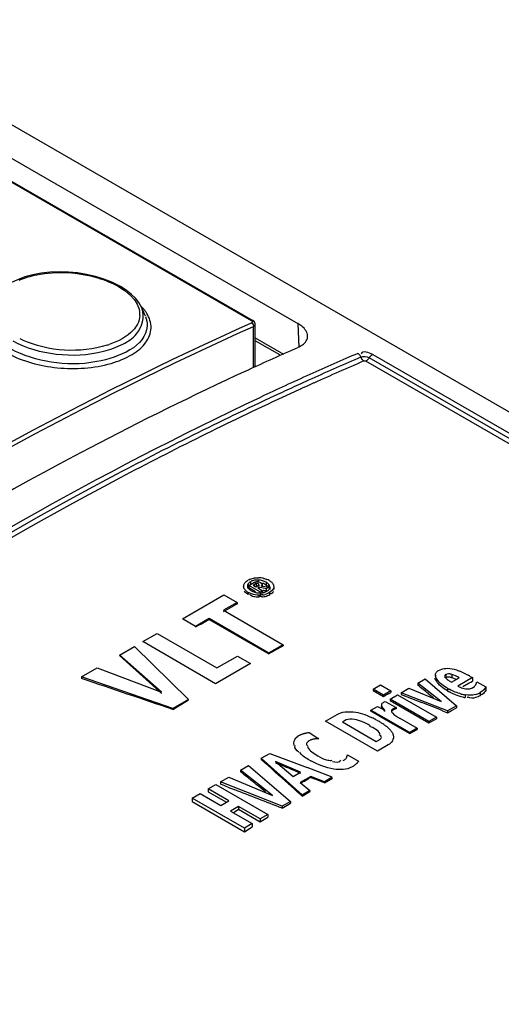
# Model space of a CAD drawing. Header units: inches. Extents: x 0 to 117, y 0 to 83.
# Tile 43 of 69: x 99.953 to 100.597, y 24.385 to 25.702. Entities that reach past the tile are written whole.
import ezdxf

# ---------------------------------------------------------------- set-up
doc = ezdxf.new("R2010")
doc.units = ezdxf.units.IN
doc.header["$LTSCALE"] = 6.431102
doc.header["$MEASUREMENT"] = 0
doc.layers.get('0').update_dxf_attribs({"linetype": 'CONTINUOUS'})

msp = doc.modelspace()

# ---------------------------------------------------------------- linework, layer by layer
at = {"color": 7, "linetype": 'CONTINUOUS'}
for p, q in [((98.552, 26.3643), (104.3928, 22.9922)), ((98.5173, 26.3392), (100.3246, 25.2958)), ((98.4909, 26.3226), (100.2629, 25.2996)), ((98.4926, 26.3226), (100.2645, 25.2996)), ((100.065, 25.3553), (100.0538, 25.3588)), ((100.0758, 25.3511), (100.065, 25.3553)), ((100.0858, 25.3462), (100.0758, 25.3511)), ((100.0848, 25.3452), (100.0924, 25.3403)), ((100.0874, 25.3453), (100.0858, 25.3462)), ((100.0874, 25.3453), (100.0874, 25.3453)), ((100.0951, 25.3403), (100.0874, 25.3453)), ((100.1018, 25.3351), (100.0951, 25.3403)), ((100.1074, 25.3296), (100.1018, 25.3351)), ((100.12, 25.3075), (100.1154, 25.3176)), ((100.2653, 25.2364), (100.2653, 25.2918)), ((100.2677, 25.2375), (100.2677, 25.2947)), ((100.3246, 25.2958), (100.3261, 25.264)), ((100.2677, 25.2764), (100.3054, 25.2546)), ((100.3004, 25.2538), (100.2677, 25.2727)), ((104.3368, 22.9887), (100.4202, 25.2499)), ((100.4248, 25.2543), (104.3472, 22.9897)), ((104.3263, 22.9877), (100.4157, 25.2455)), ((100.2582, 25.2335), (100.2551, 25.2321)), ((100.3433, 25.2218), (100.3389, 25.2198)), ((100.3462, 25.2162), (100.3415, 25.214)), ((100.2522, 24.9441), (100.2522, 24.9413)), ((100.2556, 24.9506), (100.258, 24.9522)), ((100.2573, 24.9444), (100.2573, 24.9415)), ((100.2591, 24.9453), (100.2645, 24.9484)), ((100.2591, 24.9453), (100.2591, 24.9423)), ((100.2746, 24.9364), (100.2591, 24.9453)), ((100.2614, 24.9502), (100.2614, 24.947)), ((100.2645, 24.9484), (100.2668, 24.9495)), ((100.2668, 24.9467), (100.2648, 24.9456)), ((100.2648, 24.9456), (100.2685, 24.9434)), ((100.269, 24.9477), (100.2668, 24.9467)), ((100.2668, 24.9436), (100.2668, 24.9467)), ((100.2685, 24.9434), (100.2708, 24.9448)), ((100.269, 24.9477), (100.269, 24.9445)), ((100.2715, 24.9525), (100.2715, 24.9491)), ((100.2724, 24.9461), (100.2724, 24.9444)), ((100.2726, 24.95), (100.2748, 24.949)), ((100.2748, 24.949), (100.2764, 24.9477)), ((100.2754, 24.9446), (100.2859, 24.9429)), ((100.2768, 24.9467), (100.2768, 24.9433)), ((100.2822, 24.9496), (100.2822, 24.946)), ((100.1704, 24.9006), (100.2258, 24.9326)), ((100.2258, 24.9326), (100.2434, 24.9224)), ((100.2543, 24.9359), (100.2532, 24.9374)), ((100.2549, 24.9384), (100.2535, 24.9402)), ((100.2558, 24.9348), (100.2543, 24.9359)), ((100.2583, 24.9332), (100.2558, 24.9348)), ((100.2583, 24.9358), (100.2583, 24.9332)), ((100.2591, 24.9423), (100.268, 24.9372)), ((100.2724, 24.9427), (100.2711, 24.9419)), ((100.2711, 24.9419), (100.2776, 24.9381)), ((100.2724, 24.9427), (100.2724, 24.9412)), ((100.2823, 24.9409), (100.2724, 24.9427)), ((100.2726, 24.9323), (100.2726, 24.9295)), ((100.2731, 24.9352), (100.2757, 24.9353)), ((100.2776, 24.9381), (100.2746, 24.9364)), ((100.2746, 24.9364), (100.2746, 24.9334)), ((100.2776, 24.9381), (100.2776, 24.9351)), ((100.2859, 24.9429), (100.2823, 24.9409)), ((100.2823, 24.9409), (100.2823, 24.9376)), ((100.2866, 24.9324), (100.284, 24.9311)), ((100.2859, 24.9429), (100.2859, 24.9414)), ((100.2866, 24.9356), (100.2866, 24.9324)), ((100.2873, 24.9434), (100.2873, 24.94)), ((100.2924, 24.9438), (100.2924, 24.9402)), ((100.2434, 24.9224), (100.2253, 24.912)), ((100.2268, 24.9112), (100.2394, 24.9182)), ((100.2434, 24.9224), (100.2434, 24.9204)), ((100.2726, 24.9295), (100.2691, 24.9297)), ((100.2253, 24.912), (100.3051, 24.8659)), ((100.1879, 24.8905), (100.1704, 24.9006)), ((100.206, 24.9009), (100.1879, 24.8905)), ((100.206, 24.9009), (100.206, 24.8996)), ((100.2858, 24.8548), (100.206, 24.9009)), ((100.206, 24.8996), (100.2858, 24.8535)), ((100.1173, 24.87), (100.1366, 24.8811)), ((100.1366, 24.8811), (100.2165, 24.835)), ((100.2147, 24.8137), (100.1173, 24.87)), ((100.3051, 24.8659), (100.2858, 24.8548)), ((100.3051, 24.8659), (100.3051, 24.8643)), ((100.0862, 24.852), (100.1061, 24.8635)), ((100.1421, 24.8022), (100.0862, 24.852)), ((100.1061, 24.8635), (100.1785, 24.7928)), ((100.2858, 24.8548), (100.2858, 24.8535)), ((100.0862, 24.8514), (100.1395, 24.8032)), ((100.2615, 24.8407), (100.2147, 24.8137)), ((100.2165, 24.835), (100.244, 24.8508)), ((100.244, 24.8508), (100.2615, 24.8407)), ((100.0355, 24.8228), (100.0564, 24.8348)), ((100.0564, 24.8348), (100.1421, 24.8022)), ((100.513, 24.8314), (100.5171, 24.8333)), ((100.5227, 24.8259), (100.5227, 24.8234)), ((100.5307, 24.8261), (100.5307, 24.8218)), ((100.5447, 24.8291), (100.5525, 24.8252)), ((100.0355, 24.8228), (100.0355, 24.8206)), ((100.1576, 24.7807), (100.0355, 24.8228)), ((100.4854, 24.8146), (100.4951, 24.8203)), ((100.4854, 24.8146), (100.4854, 24.8116)), ((100.5164, 24.7897), (100.4854, 24.8146)), ((100.4951, 24.8203), (100.5368, 24.7843)), ((100.5087, 24.8251), (100.5087, 24.8234)), ((100.5101, 24.8206), (100.5101, 24.8169)), ((100.5212, 24.8234), (100.5212, 24.8214)), ((100.5271, 24.8176), (100.5303, 24.8156)), ((100.5303, 24.8156), (100.5406, 24.8215)), ((100.5583, 24.8219), (100.5388, 24.8106)), ((100.5453, 24.8101), (100.5539, 24.8149)), ((100.5539, 24.8149), (100.5561, 24.816)), ((100.5545, 24.824), (100.5583, 24.8219)), ((100.5561, 24.816), (100.5583, 24.8171)), ((100.5583, 24.8219), (100.5583, 24.8171)), ((100.5627, 24.8122), (100.5633, 24.8135)), ((100.5633, 24.8135), (100.5641, 24.8162)), ((100.5641, 24.8162), (100.5762, 24.8095)), ((100.1395, 24.8032), (100.1421, 24.8008)), ((100.4253, 24.8063), (100.4353, 24.812)), ((100.4253, 24.8063), (100.4253, 24.8045)), ((100.4392, 24.7983), (100.4253, 24.8063)), ((100.4253, 24.8045), (100.4392, 24.7964)), ((100.4353, 24.812), (100.4492, 24.804)), ((100.4492, 24.804), (100.4392, 24.7983)), ((100.4459, 24.8001), (100.4492, 24.8019)), ((100.4492, 24.804), (100.4492, 24.8019)), ((100.4628, 24.8016), (100.4732, 24.8076)), ((100.4628, 24.8016), (100.4628, 24.7993)), ((100.525, 24.7775), (100.4628, 24.8016)), ((100.4628, 24.7993), (100.4904, 24.7885)), ((100.4732, 24.8076), (100.5164, 24.7897)), ((100.4991, 24.8006), (100.506, 24.7951)), ((100.525, 24.8077), (100.525, 24.8042)), ((100.5589, 24.8085), (100.5611, 24.8102)), ((100.5685, 24.8018), (100.5685, 24.7976)), ((100.5762, 24.8095), (100.5762, 24.8048)), ((100.1785, 24.7928), (100.1576, 24.7807)), ((100.1576, 24.7792), (100.1785, 24.7922)), ((100.4392, 24.7983), (100.4392, 24.7964)), ((100.44, 24.7893), (100.4414, 24.7901)), ((100.4414, 24.7901), (100.456, 24.7817)), ((100.4482, 24.7931), (100.4581, 24.7989)), ((100.4482, 24.7931), (100.4482, 24.7913)), ((100.5001, 24.7631), (100.4482, 24.7931)), ((100.4482, 24.7913), (100.5001, 24.7613)), ((100.4581, 24.7989), (100.5101, 24.7689)), ((100.5484, 24.7988), (100.5484, 24.7951)), ((100.1576, 24.7807), (100.1576, 24.7792)), ((100.4221, 24.7781), (100.4312, 24.7833)), ((100.4221, 24.7768), (100.4221, 24.7781)), ((100.4221, 24.7768), (100.4271, 24.7741)), ((100.4312, 24.7833), (100.4409, 24.7781)), ((100.4368, 24.7852), (100.4369, 24.7827)), ((100.4369, 24.7842), (100.4368, 24.7852)), ((100.4385, 24.7814), (100.4385, 24.7799)), ((100.4409, 24.7781), (100.4385, 24.7814)), ((100.4385, 24.7799), (100.4396, 24.7784)), ((100.4499, 24.7774), (100.4499, 24.7759)), ((100.4499, 24.7774), (100.4501, 24.7764)), ((100.4516, 24.7742), (100.4532, 24.7727)), ((100.452, 24.7802), (100.452, 24.7785)), ((100.456, 24.7817), (100.456, 24.78)), ((100.5181, 24.7776), (100.525, 24.7749)), ((100.5368, 24.7843), (100.525, 24.7775)), ((100.525, 24.7749), (100.5302, 24.7778)), ((100.525, 24.7775), (100.525, 24.7749)), ((100.5302, 24.7778), (100.5368, 24.7813)), ((100.5368, 24.7843), (100.5368, 24.7813)), ((100.3617, 24.7636), (100.3774, 24.7726)), ((100.4313, 24.7234), (100.3617, 24.7636)), ((100.3869, 24.7641), (100.3842, 24.7625)), ((100.3842, 24.7625), (100.4295, 24.7364)), ((100.4332, 24.772), (100.4332, 24.7707)), ((100.4743, 24.7482), (100.4332, 24.772)), ((100.4332, 24.7707), (100.4743, 24.7469)), ((100.4532, 24.7727), (100.4556, 24.7708)), ((100.461, 24.7674), (100.4843, 24.754)), ((100.5101, 24.7689), (100.5001, 24.7631)), ((100.5001, 24.7613), (100.5101, 24.7667)), ((100.5001, 24.7631), (100.5001, 24.7613)), ((100.5101, 24.7689), (100.5101, 24.7668)), ((100.3396, 24.7483), (100.3527, 24.7401)), ((100.444, 24.7558), (100.4468, 24.7533)), ((100.4843, 24.754), (100.4743, 24.7482)), ((100.4743, 24.7469), (100.4843, 24.7525)), ((100.4743, 24.7482), (100.4743, 24.7469)), ((100.4843, 24.754), (100.4843, 24.7525)), ((100.4295, 24.7364), (100.4328, 24.7383)), ((100.2756, 24.7139), (100.2871, 24.7205)), ((100.2871, 24.7205), (100.337, 24.7014)), ((100.3278, 24.721), (100.3272, 24.7222)), ((100.4457, 24.7317), (100.4313, 24.7234)), ((100.2756, 24.7139), (100.2756, 24.7123)), ((100.3305, 24.6652), (100.2756, 24.7139)), ((100.2946, 24.7094), (100.3182, 24.6896)), ((100.3282, 24.6953), (100.2946, 24.7094)), ((100.2946, 24.708), (100.298, 24.7066)), ((100.391, 24.7184), (100.4059, 24.7102)), ((100.2481, 24.698), (100.2588, 24.7041)), ((100.2481, 24.698), (100.2481, 24.6957)), ((100.2908, 24.664), (100.2481, 24.698)), ((100.2588, 24.7041), (100.315, 24.6562)), ((100.3182, 24.6896), (100.3282, 24.6953)), ((100.3213, 24.6969), (100.3282, 24.694)), ((100.3708, 24.6885), (100.337, 24.7014)), ((100.2211, 24.6824), (100.2322, 24.6888)), ((100.2211, 24.6824), (100.2211, 24.6792)), ((100.3038, 24.6498), (100.2211, 24.6824)), ((100.2322, 24.6888), (100.2908, 24.664)), ((100.2576, 24.6881), (100.2624, 24.6843)), ((100.3419, 24.6897), (100.328, 24.6817)), ((100.328, 24.6817), (100.3405, 24.671)), ((100.3419, 24.6897), (100.3419, 24.6884)), ((100.3602, 24.6823), (100.3419, 24.6897)), ((100.3419, 24.6884), (100.3468, 24.6865)), ((100.3708, 24.6885), (100.3602, 24.6823)), ((100.3602, 24.6811), (100.3709, 24.6874)), ((100.3602, 24.6823), (100.3602, 24.6811)), ((100.2047, 24.6729), (100.215, 24.6789)), ((100.2047, 24.6729), (100.2047, 24.6691)), ((100.2325, 24.6569), (100.2047, 24.6729)), ((100.2047, 24.6691), (100.2292, 24.655)), ((100.215, 24.6789), (100.2846, 24.6387)), ((100.2311, 24.6753), (100.2395, 24.6721)), ((100.3122, 24.6797), (100.3133, 24.6787)), ((100.3244, 24.6688), (100.3305, 24.6633)), ((100.3405, 24.671), (100.3305, 24.6652)), ((100.3305, 24.6633), (100.3405, 24.6693)), ((100.3405, 24.671), (100.3405, 24.6693)), ((100.1835, 24.6607), (100.1938, 24.6667)), ((100.1835, 24.6607), (100.1835, 24.6559)), ((100.2531, 24.6205), (100.1835, 24.6607)), ((100.1835, 24.6559), (100.2531, 24.6157)), ((100.1938, 24.6667), (100.2216, 24.6506)), ((100.2216, 24.6506), (100.2325, 24.6569)), ((100.315, 24.6562), (100.3038, 24.6498)), ((100.315, 24.6562), (100.315, 24.6539)), ((100.3305, 24.6652), (100.3305, 24.6633)), ((100.2454, 24.6494), (100.2345, 24.6432)), ((100.2345, 24.6432), (100.2634, 24.6265)), ((100.238, 24.641), (100.2454, 24.6456)), ((100.2454, 24.6494), (100.2454, 24.6456)), ((100.2743, 24.6327), (100.2454, 24.6494)), ((100.2454, 24.6456), (100.2743, 24.6289)), ((100.3038, 24.6471), (100.315, 24.6539)), ((100.3038, 24.6498), (100.3038, 24.6471)), ((100.2846, 24.6387), (100.2743, 24.6327)), ((100.2743, 24.6327), (100.2743, 24.6289)), ((100.2743, 24.6289), (100.2778, 24.631)), ((100.2778, 24.631), (100.2846, 24.6353)), ((100.2846, 24.6387), (100.2846, 24.6353)), ((100.2634, 24.6265), (100.2531, 24.6205)), ((100.2531, 24.6157), (100.2634, 24.6222)), ((100.2531, 24.6205), (100.2531, 24.6157)), ((100.2634, 24.6265), (100.2634, 24.6222))]:
    msp.add_line(p, q, dxfattribs=at)
for points in [[(100.0538, 25.3588), (100.042, 25.3615), (100.0299, 25.3634), (100.0177, 25.3645), (100.0055, 25.3648), (99.9933, 25.3644), (99.9815, 25.3631), (99.9702, 25.361), (99.9595, 25.3581), (99.9496, 25.3544), (99.9407, 25.3501), (99.933, 25.3452)], [(100.0848, 25.3452), (100.0853, 25.3454), (100.0858, 25.3455), (100.0863, 25.3456), (100.0868, 25.3455), (100.0872, 25.3454), (100.0874, 25.3453)], [(100.1154, 25.3176), (100.1119, 25.3237), (100.1074, 25.3296)], [(100.2629, 25.2996), (100.2633, 25.2993), (100.2637, 25.299), (100.2639, 25.2986), (100.264, 25.2983), (100.264, 25.298), (100.2639, 25.2976), (100.2637, 25.2973), (100.2633, 25.297), (100.2629, 25.2967)], [(100.2677, 25.2947), (100.2676, 25.2953), (100.2673, 25.2966), (100.2666, 25.2978), (100.2657, 25.2988), (100.2646, 25.2996)], [(100.4087, 25.2514), (100.4083, 25.2521), (100.4079, 25.2528), (100.4075, 25.2534), (100.407, 25.254), (100.4065, 25.2545), (100.406, 25.255), (100.4054, 25.2554), (100.4049, 25.2558)], [(100.4087, 25.2514), (100.4093, 25.25), (100.4096, 25.2493), (100.41, 25.2487), (100.4105, 25.248), (100.4109, 25.2474), (100.4114, 25.2469), (100.412, 25.2464), (100.4125, 25.246), (100.413, 25.2457)], [(100.4207, 25.2506), (100.4198, 25.2492), (100.4194, 25.2486), (100.4189, 25.248), (100.4184, 25.2475), (100.4179, 25.247), (100.4173, 25.2465), (100.4168, 25.2461), (100.4162, 25.2458), (100.4157, 25.2455)], [(100.4207, 25.2506), (100.4211, 25.2512), (100.4216, 25.2518), (100.4221, 25.2523), (100.4226, 25.2528), (100.4232, 25.2533), (100.4237, 25.2537), (100.4243, 25.254), (100.4248, 25.2543)], [(100.413, 25.2457), (100.4133, 25.2458), (100.4136, 25.2458), (100.4139, 25.2459), (100.4142, 25.2459), (100.4145, 25.2458), (100.4149, 25.2458), (100.4151, 25.2457), (100.4154, 25.2456), (100.4157, 25.2455)], [(100.5243, 24.8224), (100.5237, 24.8222), (100.5232, 24.822), (100.5227, 24.8218)], [(100.5307, 24.8218), (100.5299, 24.822), (100.5292, 24.8222), (100.5284, 24.8224), (100.5277, 24.8225), (100.527, 24.8226), (100.5262, 24.8226), (100.5256, 24.8226), (100.5249, 24.8225), (100.5243, 24.8224)], [(100.4369, 24.7827), (100.4368, 24.783), (100.4368, 24.7833), (100.4368, 24.7836), (100.4368, 24.7837)], [(100.4385, 24.7799), (100.4382, 24.7802), (100.438, 24.7805), (100.4378, 24.7808), (100.4376, 24.7811), (100.4375, 24.7814), (100.4373, 24.7817), (100.4372, 24.7821), (100.437, 24.7824), (100.4369, 24.7827)], [(100.4399, 24.778), (100.4401, 24.7777), (100.4404, 24.7773), (100.4406, 24.7769), (100.4408, 24.7765)], [(100.452, 24.7785), (100.4516, 24.7783), (100.4512, 24.778), (100.4508, 24.7777), (100.4505, 24.7774), (100.4503, 24.7771), (100.4501, 24.7768), (100.45, 24.7765), (100.4499, 24.7762), (100.4499, 24.7759)], [(100.456, 24.78), (100.4555, 24.7799), (100.455, 24.7798), (100.4546, 24.7796), (100.4541, 24.7795), (100.4537, 24.7793), (100.4532, 24.7791), (100.4528, 24.7789), (100.4524, 24.7787), (100.452, 24.7785)], [(100.4556, 24.7708), (100.4562, 24.7704), (100.4568, 24.77), (100.4574, 24.7696), (100.458, 24.7693), (100.4586, 24.7689), (100.4592, 24.7685), (100.4598, 24.7681), (100.4604, 24.7677), (100.461, 24.7674)], [(100.3293, 24.7459), (100.3298, 24.7461), (100.3302, 24.7463), (100.3307, 24.7465), (100.3311, 24.7466), (100.3316, 24.7468), (100.3321, 24.7469), (100.3325, 24.747), (100.333, 24.7472), (100.3335, 24.7473)], [(100.3335, 24.7473), (100.3341, 24.7474), (100.3347, 24.7475), (100.3352, 24.7477), (100.3358, 24.7478), (100.3363, 24.7479), (100.3368, 24.748), (100.3373, 24.748), (100.3378, 24.7481), (100.3383, 24.7482), (100.3387, 24.7482), (100.3392, 24.7483), (100.3396, 24.7483)], [(100.3245, 24.7435), (100.3251, 24.7438), (100.3256, 24.7441), (100.3262, 24.7444), (100.3267, 24.7447), (100.3272, 24.745), (100.3277, 24.7452), (100.3283, 24.7455), (100.3288, 24.7457), (100.3293, 24.7459)], [(100.3468, 24.7397), (100.346, 24.7396), (100.3452, 24.7394), (100.3444, 24.7392), (100.3436, 24.739), (100.3428, 24.7387), (100.342, 24.7384), (100.3413, 24.738), (100.3405, 24.7376), (100.3397, 24.7372)], [(100.3527, 24.7401), (100.3521, 24.7402), (100.3515, 24.7401), (100.3508, 24.7401), (100.3502, 24.7401), (100.3496, 24.74), (100.3489, 24.74), (100.3482, 24.7399), (100.3475, 24.7398), (100.3468, 24.7397)], [(100.3855, 24.711), (100.3863, 24.7115), (100.387, 24.712), (100.3877, 24.7124), (100.3882, 24.7129), (100.3888, 24.7134), (100.3892, 24.7139), (100.3896, 24.7144), (100.3899, 24.7149), (100.3901, 24.7154)], [(100.3901, 24.7154), (100.3902, 24.7157), (100.3903, 24.716), (100.3904, 24.7163), (100.3905, 24.7165), (100.3906, 24.7168), (100.3906, 24.717), (100.3907, 24.7173), (100.3908, 24.7175), (100.3908, 24.7177), (100.3909, 24.718), (100.3909, 24.7182), (100.391, 24.7184)], [(100.4059, 24.7102), (100.4058, 24.7099), (100.4056, 24.7097), (100.4054, 24.7094), (100.4053, 24.7092), (100.4051, 24.7089), (100.4049, 24.7087), (100.4046, 24.7084), (100.4044, 24.7081), (100.4042, 24.7078), (100.4039, 24.7076), (100.4036, 24.7073), (100.4034, 24.707)]]:
    msp.add_lwpolyline(points, dxfattribs=at)
for centre, radius, start, end in [((100.0693, 25.2746), 0.0637, 40.3414, 45.0042), ((100.0826, 25.3024), 0.0361, 21.1672, 24.8238), ((100.0859, 25.3078), 0.0274, 357.5468, 9.9191), ((100.0864, 25.292), 0.037, 21.198, 24.8308), ((100.0068, 25.3835), 0.1208, 243.3347, 245.3589), ((100.034, 25.3814), 0.12, 287.3539, 288.6376), ((102.034, 21.3708), 4.2514, 113.7109, 114.6898), ((102.111, 21.2971), 4.3107, 113.3153, 114.2476), ((102.1148, 21.2928), 4.3099, 113.3154, 114.2701), ((102.1184, 21.2888), 4.3087, 113.3154, 114.2875), ((102.1621, 21.1837), 4.4351, 114.2476, 115.1816), ((102.1646, 21.1824), 4.431, 114.5236, 114.8786), ((102.1684, 21.1782), 4.4301, 114.546, 114.8786), ((102.1493, 21.2158), 4.3942, 114.3305, 114.5234), ((102.1537, 21.2102), 4.3949, 114.3528, 114.5458), ((100.2695, 24.9322), 0.023, 112.0676, 119.9691), ((100.2694, 24.9362), 0.0162, 112.2366, 119.9816), ((100.2717, 24.9199), 0.0356, 83.7007, 89.4769), ((100.2722, 24.9247), 0.0308, 77.5163, 83.6915), ((100.2714, 24.9309), 0.0215, 59.9501, 73.2469), ((100.2738, 24.9304), 0.0248, 60.0174, 67.4077), ((100.274, 24.9566), 0.0214, 274.5562, 279.842), ((100.2739, 24.96), 0.0277, 278.307, 284.7872), ((100.2753, 24.9513), 0.0159, 292.1221, 299.9761), ((100.3592, 24.6966), 0.2519, 117.8794, 118.3972), ((100.3375, 24.7375), 0.2056, 117.2486, 117.8797), ((99.9531, 25.4007), 0.5609, 299.036, 299.2097), ((102.7608, 20.4398), 5.0603, 119.0314, 119.282), ((100.528, 24.8312), 0.0208, 210.7722, 215.4251), ((100.5275, 24.8275), 0.0203, 211.3828, 216.0672), ((100.5306, 24.8298), 0.0242, 216.0644, 220.2716), ((100.5424, 24.8413), 0.0283, 228.0084, 232.0913), ((100.5429, 24.842), 0.0291, 232.081, 237.0584), ((100.5153, 24.776), 0.0483, 66.9623, 71.3809), ((100.5133, 24.7713), 0.0534, 63.9645, 66.9716), ((100.4836, 24.7012), 0.1419, 59.9933, 60.9184), ((100.6446, 24.4397), 0.4116, 118.8698, 119.3978), ((100.5709, 24.8871), 0.0918, 239.9896, 241.8701), ((100.573, 24.8872), 0.0959, 239.9832, 241.7822), ((100.5534, 24.8359), 0.0292, 240.0009, 254.2883), ((100.5582, 24.8562), 0.0582, 255.2006, 260.3506), ((100.5539, 24.8377), 0.0311, 254.2743, 260.9922), ((100.5554, 24.8245), 0.0262, 285.1337, 300.0233), ((100.1746, 25.2739), 0.5459, 298.999, 299.3976), ((100.5592, 24.8537), 0.0596, 257.0728, 259.5721), ((100.5573, 24.8043), 0.01, 233.2049, 240.4734), ((100.2884, 24.5219), 0.2879, 60.3576, 61.1974), ((100.3667, 24.6519), 0.1296, 63.0807, 64.2325), ((100.36, 24.6386), 0.1445, 62.0405, 63.0943), ((100.3573, 24.6335), 0.1502, 61.0053, 62.04), ((100.3539, 24.6273), 0.1573, 59.9963, 61.0048), ((100.2244, 24.409), 0.4176, 59.9923, 60.3814), ((100.3709, 24.6567), 0.1234, 58.8225, 60.0123), ((100.3804, 24.6724), 0.105, 56.4721, 58.8496), ((100.3914, 24.6889), 0.0852, 54.6651, 56.4673), ((100.4015, 24.7032), 0.0677, 52.7922, 54.6563), ((100.4087, 24.7127), 0.0558, 50.6839, 52.7921), ((100.4419, 24.7423), 0.0108, 13.9694, 20.3515), ((100.4029, 24.82), 0.1253, 240.0793, 240.9647), ((100.7757, 23.9314), 0.8724, 120.5214, 120.8755), ((99.4604, 26.1625), 1.7177, 300.5212, 300.7008), ((100.0825, 25.1143), 0.4986, 300.7258, 301.1398), ((100.1577, 24.9898), 0.3532, 301.1543, 301.4476)]:
    msp.add_arc(centre, radius, start, end, dxfattribs=at)
for centre, major_axis, ratio, start_param, end_param in [((99.8998, 20.5166), (11.527, -2.5436), 0.373157, 1.619874, 1.620274), ((100.5154, 20.1612), (19.2241, -6.9521), 0.207386, 1.664217, 1.670552), ((101.0995, 19.824), (19.6453, -16.3146), 0.136299, 1.713877, 1.714574), ((99.8665, 20.5359), (23.5586, -9.411), 0.164921, 1.60898, 1.610151), ((100.01, 20.453), (14.3548, -13.4302), 0.169075, 1.706885, 1.709403), ((99.727, 20.6164), (20.4399, -16.7547), 0.132322, 1.653028, 1.65349), ((100.7783, 20.0095), (28.7008, -12.3373), 0.132421, 1.643556, 1.644364), ((99.727, 20.6164), (20.4399, -16.7547), 0.132322, 1.651873, 1.652797), ((100.7377, 20.0329), (26.1052, -10.859), 0.147082, 1.646337, 1.64685), ((101.0112, 19.875), (24.4162, -9.8984), 0.15846, 1.666835, 1.667247), ((101.0112, 19.875), (24.4162, -9.8984), 0.15846, 1.663862, 1.666495), ((100.01, 20.453), (14.3548, -13.4302), 0.169075, 1.706045, 1.706809)]:
    msp.add_ellipse(centre, major_axis=major_axis, ratio=ratio, start_param=start_param, end_param=end_param, dxfattribs=at)
for points, knots in [([(99.952, 25.3539), (99.9595, 25.3571), (99.9938, 25.3669), (100.0311, 25.3646), (100.0573, 25.3568)], [0, 0, 0, 0, 0.230135, 1, 1, 1, 1]), ([(100.0924, 25.3403), (100.0935, 25.3394), (100.0957, 25.3378), (100.0978, 25.336), (100.0988, 25.3351)], [0, 0, 0, 0, 0.508805, 1, 1, 1, 1]), ([(100.0988, 25.3351), (100.0998, 25.3343), (100.1016, 25.3326), (100.1033, 25.3307), (100.1041, 25.3298)], [0, 0, 0, 0, 0.510007, 1, 1, 1, 1]), ([(99.9435, 25.2726), (99.961, 25.2625), (100.0021, 25.2516), (100.0536, 25.2537), (100.0895, 25.2667), (100.1137, 25.282), (100.1204, 25.3048), (100.1163, 25.3155)], [0, 0, 0, 0, 0.289138, 0.593894, 0.72612, 0.835329, 1, 1, 1, 1]), ([(100.1227, 25.3093), (100.122, 25.3104), (100.1205, 25.3127), (100.1188, 25.3148), (100.1179, 25.3159)], [0, 0, 0, 0, 0.489769, 1, 1, 1, 1]), ([(99.9365, 25.2563), (99.9565, 25.2448), (100.0037, 25.2328), (100.0622, 25.2363), (100.1019, 25.2521), (100.1221, 25.2681), (100.1308, 25.2896), (100.1262, 25.3035), (100.1227, 25.3093)], [0, 0, 0, 0, 0.292112, 0.596485, 0.725059, 0.828875, 0.91388, 1, 1, 1, 1]), ([(99.3937, 24.7949), (99.4649, 24.8453), (99.7424, 25.0326), (100.0369, 25.1956), (100.2629, 25.2967)], [0, 0, 0, 0, 0.260503, 1, 1, 1, 1]), ([(99.3968, 24.7903), (99.468, 24.8406), (99.7452, 25.0278), (100.0395, 25.1906), (100.2653, 25.2918)], [0, 0, 0, 0, 0.260503, 1, 1, 1, 1]), ([(100.1231, 25.2923), (100.1215, 25.2649), (100.0593, 25.2398), (99.9969, 25.2415), (99.9571, 25.2524), (99.9407, 25.2619)], [0, 0, 0, 0, 0.411192, 0.71608, 1, 1, 1, 1]), ([(100.1101, 25.295), (100.1086, 25.2921), (100.0992, 25.2791), (100.0842, 25.2717), (100.0724, 25.2677)], [0, 0, 0, 0, 0.210249, 1, 1, 1, 1]), ([(100.2645, 25.2996), (100.2643, 25.2998), (100.2637, 25.2999), (100.2632, 25.2997), (100.2629, 25.2996)], [0, 0, 0, 0, 0.443475, 1, 1, 1, 1]), ([(100.2629, 25.2967), (100.2637, 25.2963), (100.265, 25.2947), (100.2654, 25.2927), (100.2653, 25.2918)], [0, 0, 0, 0, 0.49283, 1, 1, 1, 1]), ([(100.2673, 25.2947), (100.2673, 25.2941), (100.2669, 25.2929), (100.2659, 25.2921), (100.2653, 25.2918)], [0, 0, 0, 0, 0.469025, 1, 1, 1, 1]), ([(100.3378, 25.2792), (100.3376, 25.2842), (100.3325, 25.2908), (100.3265, 25.2947), (100.3246, 25.2958)], [0, 0, 0, 0, 0.693481, 1, 1, 1, 1]), ([(100.3251, 25.2639), (100.327, 25.2648), (100.3331, 25.2678), (100.3381, 25.2745), (100.3378, 25.2792)], [0, 0, 0, 0, 0.311081, 1, 1, 1, 1]), ([(100.2551, 25.2321), (100.1845, 25.1996), (99.8946, 25.0564), (99.6194, 24.884), (99.4199, 24.7409)], [0, 0, 0, 0, 0.240371, 1, 1, 1, 1]), ([(100.3005, 25.2022), (100.227, 25.1681), (99.9241, 25.0175), (99.6372, 24.8357), (99.429, 24.685)], [0, 0, 0, 0, 0.239712, 1, 1, 1, 1]), ([(100.3046, 25.1972), (100.2311, 25.1631), (99.9285, 25.0126), (99.6417, 24.8308), (99.4336, 24.6802)], [0, 0, 0, 0, 0.239712, 1, 1, 1, 1]), ([(99.4455, 24.7049), (99.5134, 24.7536), (99.7787, 24.9358), (100.0595, 25.0959), (100.275, 25.1973)], [0, 0, 0, 0, 0.25986, 1, 1, 1, 1]), ([(100.2522, 24.9441), (100.2522, 24.9448), (100.2524, 24.9462), (100.253, 24.9474), (100.2533, 24.948)], [0, 0, 0, 0, 0.495058, 1, 1, 1, 1]), ([(100.2535, 24.9402), (100.2531, 24.9408), (100.2525, 24.942), (100.2522, 24.9434), (100.2522, 24.9441)], [0, 0, 0, 0, 0.507736, 1, 1, 1, 1]), ([(100.2533, 24.948), (100.2536, 24.9485), (100.2543, 24.9494), (100.2552, 24.9502), (100.2556, 24.9506)], [0, 0, 0, 0, 0.476212, 1, 1, 1, 1]), ([(100.2614, 24.9502), (100.2602, 24.9495), (100.2581, 24.948), (100.2573, 24.9455), (100.2573, 24.9444)], [0, 0, 0, 0, 0.558158, 1, 1, 1, 1]), ([(100.2573, 24.9444), (100.2574, 24.9432), (100.2587, 24.9405), (100.261, 24.9389), (100.2623, 24.9381)], [0, 0, 0, 0, 0.428528, 1, 1, 1, 1]), ([(100.2608, 24.9536), (100.2618, 24.9539), (100.2637, 24.9546), (100.2658, 24.955), (100.2668, 24.9552)], [0, 0, 0, 0, 0.491815, 1, 1, 1, 1]), ([(100.2715, 24.9525), (100.2701, 24.9526), (100.2673, 24.9524), (100.2646, 24.9517), (100.2633, 24.9512)], [0, 0, 0, 0, 0.521705, 1, 1, 1, 1]), ([(100.2668, 24.9552), (100.2677, 24.9553), (100.2694, 24.9555), (100.2711, 24.9555), (100.272, 24.9555)], [0, 0, 0, 0, 0.490784, 1, 1, 1, 1]), ([(100.2668, 24.9495), (100.2673, 24.9497), (100.2682, 24.95), (100.2692, 24.9502), (100.2697, 24.9503)], [0, 0, 0, 0, 0.515802, 1, 1, 1, 1]), ([(100.2714, 24.9474), (100.2711, 24.9476), (100.2703, 24.9479), (100.2694, 24.9478), (100.269, 24.9477)], [0, 0, 0, 0, 0.501437, 1, 1, 1, 1]), ([(100.2697, 24.9503), (100.2702, 24.9503), (100.2712, 24.9503), (100.2721, 24.9501), (100.2726, 24.95)], [0, 0, 0, 0, 0.493119, 1, 1, 1, 1]), ([(100.2708, 24.9448), (100.2712, 24.945), (100.2718, 24.9453), (100.2723, 24.9459), (100.2724, 24.9461)], [0, 0, 0, 0, 0.591178, 1, 1, 1, 1]), ([(100.2724, 24.9461), (100.2725, 24.9463), (100.2723, 24.947), (100.2717, 24.9473), (100.2714, 24.9474)], [0, 0, 0, 0, 0.369532, 1, 1, 1, 1]), ([(100.2777, 24.9516), (100.2767, 24.9519), (100.2746, 24.9523), (100.2726, 24.9525), (100.2715, 24.9525)], [0, 0, 0, 0, 0.494047, 1, 1, 1, 1]), ([(100.2768, 24.9467), (100.2768, 24.9463), (100.2765, 24.9455), (100.2758, 24.9449), (100.2754, 24.9446)], [0, 0, 0, 0, 0.44306, 1, 1, 1, 1]), ([(100.2764, 24.9477), (100.2765, 24.9476), (100.2767, 24.9472), (100.2768, 24.9469), (100.2768, 24.9467)], [0, 0, 0, 0, 0.537207, 1, 1, 1, 1]), ([(100.2822, 24.946), (100.2815, 24.9464), (100.28, 24.9472), (100.2784, 24.9478), (100.2776, 24.948)], [0, 0, 0, 0, 0.479504, 1, 1, 1, 1]), ([(100.2788, 24.9547), (100.2796, 24.9546), (100.2811, 24.9542), (100.2826, 24.9536), (100.2833, 24.9533)], [0, 0, 0, 0, 0.50453, 1, 1, 1, 1]), ([(100.2872, 24.9414), (100.2869, 24.9422), (100.2855, 24.9443), (100.2832, 24.9449), (100.2818, 24.9451)], [0, 0, 0, 0, 0.404609, 1, 1, 1, 1]), ([(100.2873, 24.9434), (100.2872, 24.9446), (100.2859, 24.9472), (100.2836, 24.9488), (100.2822, 24.9496)], [0, 0, 0, 0, 0.424522, 1, 1, 1, 1]), ([(100.2862, 24.9519), (100.2869, 24.9515), (100.2881, 24.9508), (100.2892, 24.9499), (100.2897, 24.9494)], [0, 0, 0, 0, 0.528146, 1, 1, 1, 1]), ([(100.2897, 24.9494), (100.2901, 24.949), (100.2908, 24.9481), (100.2914, 24.9472), (100.2916, 24.9467)], [0, 0, 0, 0, 0.520863, 1, 1, 1, 1]), ([(100.2916, 24.9467), (100.2919, 24.9463), (100.2922, 24.9453), (100.2924, 24.9443), (100.2924, 24.9438)], [0, 0, 0, 0, 0.503808, 1, 1, 1, 1]), ([(100.2583, 24.9358), (100.2577, 24.9362), (100.2565, 24.937), (100.2554, 24.9379), (100.2549, 24.9384)], [0, 0, 0, 0, 0.528561, 1, 1, 1, 1]), ([(100.2628, 24.9339), (100.262, 24.9341), (100.2605, 24.9347), (100.259, 24.9354), (100.2583, 24.9358)], [0, 0, 0, 0, 0.502617, 1, 1, 1, 1]), ([(100.2627, 24.9312), (100.2623, 24.9314), (100.2615, 24.932), (100.2609, 24.9329), (100.2608, 24.9334)], [0, 0, 0, 0, 0.512613, 1, 1, 1, 1]), ([(100.2623, 24.9381), (100.2631, 24.9377), (100.2646, 24.937), (100.2662, 24.9364), (100.267, 24.9362)], [0, 0, 0, 0, 0.502134, 1, 1, 1, 1]), ([(100.2691, 24.9297), (100.2679, 24.9298), (100.2657, 24.93), (100.2636, 24.9307), (100.2627, 24.9312)], [0, 0, 0, 0, 0.532419, 1, 1, 1, 1]), ([(100.267, 24.9362), (100.2679, 24.9359), (100.27, 24.9354), (100.2721, 24.9353), (100.2731, 24.9352)], [0, 0, 0, 0, 0.493396, 1, 1, 1, 1]), ([(100.2779, 24.9327), (100.277, 24.9325), (100.2753, 24.9323), (100.2735, 24.9323), (100.2726, 24.9323)], [0, 0, 0, 0, 0.488821, 1, 1, 1, 1]), ([(100.2776, 24.9356), (100.2783, 24.9357), (100.2795, 24.9359), (100.2807, 24.9364), (100.2813, 24.9366)], [0, 0, 0, 0, 0.507606, 1, 1, 1, 1]), ([(100.284, 24.9311), (100.283, 24.9307), (100.2811, 24.93), (100.2789, 24.9297), (100.2779, 24.9297)], [0, 0, 0, 0, 0.488176, 1, 1, 1, 1]), ([(100.2866, 24.9356), (100.2858, 24.9351), (100.2839, 24.9342), (100.282, 24.9335), (100.2809, 24.9333)], [0, 0, 0, 0, 0.493703, 1, 1, 1, 1]), ([(100.2833, 24.9376), (100.2838, 24.9379), (100.2847, 24.9385), (100.2856, 24.9392), (100.2859, 24.9396)], [0, 0, 0, 0, 0.533705, 1, 1, 1, 1]), ([(100.2859, 24.9396), (100.2864, 24.9402), (100.2871, 24.9413), (100.2873, 24.9428), (100.2873, 24.9434)], [0, 0, 0, 0, 0.513965, 1, 1, 1, 1]), ([(100.2921, 24.9373), (100.2918, 24.9364), (100.2902, 24.9343), (100.2876, 24.9339), (100.2862, 24.9338)], [0, 0, 0, 0, 0.393594, 1, 1, 1, 1]), ([(100.2779, 24.9297), (100.2772, 24.9298), (100.2759, 24.9299), (100.2746, 24.9303), (100.274, 24.9306)], [0, 0, 0, 0, 0.481106, 1, 1, 1, 1]), ([(100.5087, 24.8251), (100.5087, 24.8257), (100.5088, 24.8269), (100.5093, 24.8279), (100.5097, 24.8284)], [0, 0, 0, 0, 0.494486, 1, 1, 1, 1]), ([(100.5097, 24.8284), (100.51, 24.829), (100.5111, 24.8301), (100.5123, 24.831), (100.513, 24.8314)], [0, 0, 0, 0, 0.461544, 1, 1, 1, 1]), ([(100.5171, 24.8333), (100.5181, 24.8337), (100.5207, 24.8342), (100.5233, 24.8343), (100.5247, 24.8343)], [0, 0, 0, 0, 0.436524, 1, 1, 1, 1]), ([(100.5227, 24.8259), (100.5221, 24.8256), (100.5212, 24.825), (100.5211, 24.8238), (100.5212, 24.8234)], [0, 0, 0, 0, 0.564006, 1, 1, 1, 1]), ([(100.5307, 24.8261), (100.5292, 24.8265), (100.5265, 24.8271), (100.5237, 24.8265), (100.5227, 24.8259)], [0, 0, 0, 0, 0.55066, 1, 1, 1, 1]), ([(100.537, 24.8321), (100.5382, 24.8317), (100.5408, 24.8308), (100.5434, 24.8297), (100.5447, 24.8291)], [0, 0, 0, 0, 0.473924, 1, 1, 1, 1]), ([(100.5101, 24.8169), (100.5097, 24.8177), (100.5088, 24.819), (100.5081, 24.8205), (100.508, 24.8213)], [0, 0, 0, 0, 0.511654, 1, 1, 1, 1]), ([(100.5101, 24.8206), (100.5097, 24.8213), (100.509, 24.8228), (100.5087, 24.8244), (100.5087, 24.8251)], [0, 0, 0, 0, 0.538309, 1, 1, 1, 1]), ([(100.5165, 24.8099), (100.5157, 24.8106), (100.5142, 24.8119), (100.5128, 24.8134), (100.5121, 24.8142)], [0, 0, 0, 0, 0.512645, 1, 1, 1, 1]), ([(100.5212, 24.8234), (100.5214, 24.8228), (100.5221, 24.8217), (100.523, 24.8208), (100.5235, 24.8203)], [0, 0, 0, 0, 0.452773, 1, 1, 1, 1]), ([(100.5355, 24.799), (100.5341, 24.7995), (100.5314, 24.8007), (100.5288, 24.802), (100.5276, 24.8027)], [0, 0, 0, 0, 0.509382, 1, 1, 1, 1]), ([(100.549, 24.807), (100.55, 24.8069), (100.552, 24.8067), (100.5539, 24.8069), (100.5548, 24.807)], [0, 0, 0, 0, 0.517971, 1, 1, 1, 1]), ([(100.5548, 24.807), (100.5555, 24.8072), (100.5569, 24.8075), (100.5583, 24.8081), (100.5589, 24.8085)], [0, 0, 0, 0, 0.501168, 1, 1, 1, 1]), ([(100.5611, 24.8102), (100.5614, 24.8105), (100.562, 24.8111), (100.5625, 24.8118), (100.5627, 24.8122)], [0, 0, 0, 0, 0.514624, 1, 1, 1, 1]), ([(100.5761, 24.8048), (100.575, 24.8027), (100.5727, 24.7995), (100.5692, 24.7987), (100.568, 24.7985)], [0, 0, 0, 0, 0.670881, 1, 1, 1, 1]), ([(100.4368, 24.7852), (100.4368, 24.7855), (100.4368, 24.7861), (100.4371, 24.7866), (100.4372, 24.7869)], [0, 0, 0, 0, 0.491077, 1, 1, 1, 1]), ([(100.4372, 24.7869), (100.4375, 24.7873), (100.4383, 24.7883), (100.4394, 24.789), (100.44, 24.7893)], [0, 0, 0, 0, 0.427457, 1, 1, 1, 1]), ([(100.5685, 24.7976), (100.5676, 24.7971), (100.5657, 24.7962), (100.5636, 24.7954), (100.5625, 24.7951)], [0, 0, 0, 0, 0.476192, 1, 1, 1, 1]), ([(100.4385, 24.7814), (100.4381, 24.7818), (100.4375, 24.7827), (100.4371, 24.7837), (100.4369, 24.7842)], [0, 0, 0, 0, 0.527623, 1, 1, 1, 1]), ([(100.452, 24.7802), (100.4514, 24.7798), (100.4504, 24.7791), (100.4499, 24.7779), (100.4499, 24.7774)], [0, 0, 0, 0, 0.581898, 1, 1, 1, 1]), ([(100.4501, 24.7764), (100.4502, 24.776), (100.4506, 24.7752), (100.4512, 24.7745), (100.4516, 24.7742)], [0, 0, 0, 0, 0.457896, 1, 1, 1, 1]), ([(100.456, 24.7817), (100.4553, 24.7816), (100.4539, 24.7811), (100.4526, 24.7805), (100.452, 24.7802)], [0, 0, 0, 0, 0.492598, 1, 1, 1, 1]), ([(100.4468, 24.7533), (100.448, 24.7522), (100.45, 24.75), (100.4515, 24.7474), (100.452, 24.7461)], [0, 0, 0, 0, 0.522392, 1, 1, 1, 1]), ([(100.3397, 24.7372), (100.3383, 24.7364), (100.3349, 24.7341), (100.3373, 24.7304), (100.3386, 24.7299)], [0, 0, 0, 0, 0.537126, 1, 1, 1, 1]), ([(100.4328, 24.7383), (100.4343, 24.7391), (100.4382, 24.7413), (100.4349, 24.7448), (100.4335, 24.7453)], [0, 0, 0, 0, 0.528023, 1, 1, 1, 1]), ([(100.3513, 24.7174), (100.3555, 24.715), (100.3617, 24.7112), (100.3687, 24.7111), (100.3707, 24.7112)], [0, 0, 0, 0, 0.710148, 1, 1, 1, 1]), ([(100.4034, 24.707), (100.4025, 24.7061), (100.4005, 24.7044), (100.3984, 24.7031), (100.3972, 24.7024)], [0, 0, 0, 0, 0.480335, 1, 1, 1, 1])]:
    msp.add_open_spline(points, degree=3, knots=knots, dxfattribs=at)
for points in [[(100.0573, 25.3568), (100.0668, 25.3539), (100.0762, 25.3501), (100.0848, 25.3452)], [(100.1041, 25.3298), (100.1083, 25.3249), (100.1117, 25.3188), (100.1128, 25.3125)], [(100.1132, 25.3066), (100.113, 25.3026), (100.1119, 25.2986), (100.1101, 25.295)], [(100.1209, 25.3053), (100.1225, 25.3013), (100.1233, 25.2967), (100.1231, 25.2923)], [(100.0698, 25.2669), (100.0337, 25.2556), (99.9909, 25.2579), (99.9565, 25.2737)], [(100.409, 25.2507), (100.4124, 25.2522), (100.417, 25.2518), (100.4202, 25.2499)], [(100.4248, 25.2543), (100.4204, 25.2568), (100.4106, 25.2601), (100.4095, 25.2551)], [(100.2726, 24.9323), (100.2693, 24.9323), (100.2659, 24.9328), (100.2628, 24.9339)], [(100.2924, 24.9438), (100.2925, 24.9404), (100.2895, 24.9373), (100.2866, 24.9356)], [(100.1879, 24.8899), (100.1939, 24.8933), (100.2004, 24.896), (100.2059, 24.9)], [(100.5247, 24.8343), (100.5289, 24.8344), (100.533, 24.8333), (100.537, 24.8321)], [(100.5406, 24.8215), (100.5375, 24.8234), (100.5341, 24.8249), (100.5307, 24.8261)], [(100.525, 24.8077), (100.5197, 24.8107), (100.5145, 24.8143), (100.511, 24.8192)], [(100.525, 24.8042), (100.522, 24.8059), (100.5191, 24.8077), (100.5165, 24.8099)], [(100.5433, 24.7999), (100.5378, 24.8013), (100.5326, 24.8035), (100.5276, 24.8062)], [(100.5623, 24.7992), (100.5578, 24.798), (100.553, 24.798), (100.5484, 24.7988)], [(100.5762, 24.8095), (100.5746, 24.8063), (100.5717, 24.8036), (100.5685, 24.8018)], [(100.5459, 24.7957), (100.5423, 24.7965), (100.5388, 24.7976), (100.5355, 24.799)], [(100.5625, 24.7951), (100.5592, 24.7941), (100.5553, 24.7939), (100.5524, 24.7956)], [(100.3774, 24.7726), (100.3836, 24.7765), (100.3917, 24.7766), (100.3989, 24.776)], [(100.3989, 24.776), (100.4073, 24.7753), (100.4154, 24.7723), (100.423, 24.7686)], [(100.4332, 24.772), (100.4296, 24.7741), (100.4259, 24.7762), (100.4221, 24.7781)], [(100.4084, 24.7638), (100.4017, 24.7663), (100.3931, 24.7678), (100.3869, 24.7641)], [(100.4218, 24.7573), (100.4175, 24.7598), (100.4131, 24.7621), (100.4084, 24.7638)], [(100.4348, 24.7468), (100.4316, 24.7513), (100.4265, 24.755), (100.4211, 24.7563)], [(100.3196, 24.7311), (100.3184, 24.7354), (100.3206, 24.7414), (100.3245, 24.7435)], [(100.4523, 24.7449), (100.4536, 24.7401), (100.45, 24.7341), (100.4457, 24.7317)], [(100.3258, 24.7221), (100.3234, 24.7244), (100.3197, 24.7278), (100.3209, 24.7309)], [(100.3404, 24.7115), (100.3358, 24.7141), (100.3305, 24.7165), (100.3278, 24.721)], [(100.3375, 24.729), (100.3405, 24.7238), (100.346, 24.7204), (100.3513, 24.7174)], [(100.3726, 24.6995), (100.3619, 24.7011), (100.3515, 24.7053), (100.3421, 24.7105)], [(100.3711, 24.7098), (100.3748, 24.7092), (100.3814, 24.7076), (100.3824, 24.7113)], [(100.3972, 24.7024), (100.3901, 24.6981), (100.3808, 24.6982), (100.3726, 24.6995)]]:
    msp.add_open_spline(points, degree=3, dxfattribs=at)

doc.saveas('drawing.dxf')
